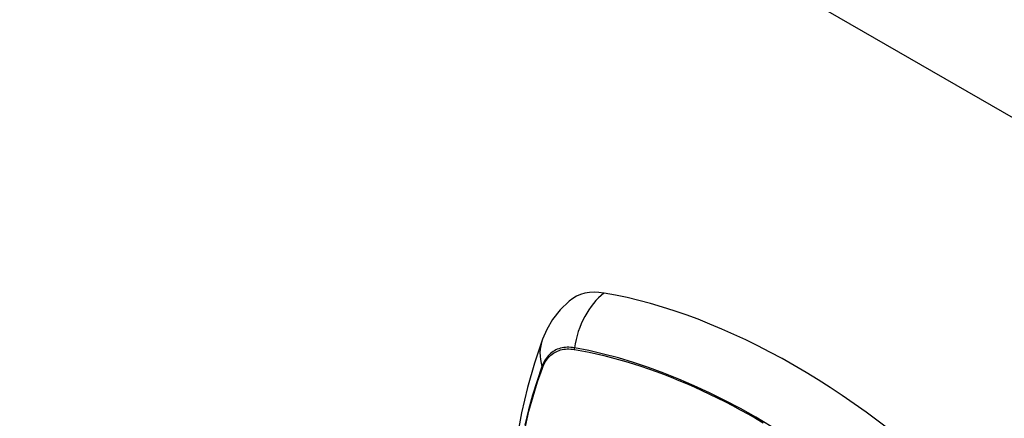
# Model space of a CAD drawing. Header units: inches. Extents: x 378 to 445.2, y 145.3 to 209.5.
# Tile 21 of 129: x 403.305 to 404.875, y 187.823 to 188.46. Entities that reach past the tile are written whole.
import ezdxf

# ---------------------------------------------------------------- set-up
doc = ezdxf.new("R2010")
doc.units = ezdxf.units.IN
doc.header["$MEASUREMENT"] = 0
doc.layers.add('Visible Edges(ANSI)', color=7, linetype='Continuous', lineweight=25)
doc.layers.add('Visible Tangent Edges(ANSI)', color=7, linetype='Continuous', lineweight=25)

msp = doc.modelspace()

# ---------------------------------------------------------------- linework, layer by layer
at = {"layer": 'Visible Edges(ANSI)', "flags": 128}
for points in [[(404.1813, 188.0105), (404.1667, 187.9964), (404.1548, 187.9811), (404.1455, 187.9653), (404.1387, 187.9496)], [(404.1387, 187.9496), (404.1259, 187.9115), (404.1148, 187.8724), (404.1055, 187.8321), (404.098, 187.7909), (404.0921, 187.7488), (404.088, 187.7058), (404.0855, 187.662), (404.0847, 187.6175), (404.0855, 187.5723), (404.0879, 187.5264), (404.0919, 187.4801), (404.0975, 187.4333), (404.1047, 187.386), (404.1134, 187.3384), (404.1235, 187.2905), (404.1352, 187.2424)]]:
    msp.add_lwpolyline(points, dxfattribs=at)
at = {"layer": 'Visible Edges(ANSI)'}
for centre, major_axis, start_param, end_param in [((404.2782, 187.8629), (-0.0886, 0.1534), 5.834048, 6.381985), ((404.54, 186.8469), (-0.6496, 1.1252), 5.161526, 5.834048)]:
    msp.add_ellipse(centre, major_axis=major_axis, ratio=0.57735, start_param=start_param, end_param=end_param, dxfattribs=at)
at = {"layer": 'Visible Tangent Edges(ANSI)'}
for p, q in [((407.4864, 186.8031), (378.0672, 203.7882)), ((404.1895, 187.9332), (404.1898, 187.9331)), ((404.1386, 187.9036), (404.1387, 187.9039))]:
    msp.add_line(p, q, dxfattribs=at)
at = {"layer": 'Visible Tangent Edges(ANSI)', "flags": 128}
for points in [[(404.1896, 187.9358), (404.1867, 187.9362), (404.1838, 187.9365), (404.1809, 187.9367), (404.1781, 187.9367), (404.1753, 187.9365), (404.1726, 187.9362), (404.17, 187.9358), (404.1674, 187.9352), (404.1649, 187.9344), (404.1624, 187.9335), (404.1601, 187.9324), (404.1578, 187.9312), (404.1556, 187.9298), (404.1535, 187.9283), (404.1515, 187.9267), (404.1496, 187.9249), (404.1478, 187.9229), (404.146, 187.9209), (404.1444, 187.9187), (404.1429, 187.9164), (404.1415, 187.9139), (404.1401, 187.9114), (404.1389, 187.9087), (404.1378, 187.9059)], [(404.5034, 187.8105), (404.4789, 187.8251), (404.4543, 187.8388), (404.4298, 187.8518), (404.4053, 187.864), (404.3808, 187.8754), (404.3564, 187.8859), (404.3321, 187.8956), (404.3079, 187.9045), (404.2838, 187.9125), (404.26, 187.9196), (404.2363, 187.9259), (404.2129, 187.9313), (404.1896, 187.9358)], [(404.1387, 187.9039), (404.1398, 187.9066), (404.141, 187.9092), (404.1423, 187.9117), (404.1437, 187.9141), (404.1452, 187.9163), (404.1468, 187.9184), (404.1485, 187.9205), (404.1503, 187.9223), (404.1522, 187.9241), (404.1542, 187.9257), (404.1562, 187.9271), (404.1584, 187.9285), (404.1606, 187.9297), (404.1629, 187.9307), (404.1653, 187.9316), (404.1677, 187.9324), (404.1703, 187.933), (404.1728, 187.9335), (404.1755, 187.9338), (404.1782, 187.934), (404.1809, 187.934), (404.1837, 187.9339), (404.1866, 187.9336), (404.1895, 187.9332)], [(404.1898, 187.9331), (404.2014, 187.931), (404.213, 187.9287), (404.2247, 187.9262), (404.2364, 187.9234), (404.2482, 187.9205), (404.26, 187.9173), (404.2719, 187.9139), (404.2838, 187.9102), (404.2958, 187.9064), (404.3078, 187.9023), (404.3199, 187.8981), (404.332, 187.8936), (404.3441, 187.8888), (404.3563, 187.8839), (404.3685, 187.8788), (404.3807, 187.8734), (404.3929, 187.8679), (404.4051, 187.8621), (404.4174, 187.8561), (404.4296, 187.85), (404.4419, 187.8436), (404.4541, 187.837), (404.4663, 187.8303), (404.4786, 187.8233)], [(404.1378, 187.9059), (404.1301, 187.8834), (404.123, 187.8603), (404.1165, 187.8366), (404.1107, 187.8122)], [(404.1114, 187.8105), (404.1172, 187.8347), (404.1237, 187.8583), (404.1308, 187.8813), (404.1386, 187.9036)], [(404.4786, 187.8233), (404.4908, 187.8161)]]:
    msp.add_lwpolyline(points, dxfattribs=at)
at = {"layer": 'Visible Tangent Edges(ANSI)'}
for centre, major_axis, ratio, start_param, end_param in [((404.2757, 187.924), (-0.0202, -0.1164), 0.735518, 3.83087, 4.73923), ((404.2496, 187.9089), (-0.1109, 0.0407), 0.735518, 0, 0.496286), ((404.1968, 187.9348), (-0.00176, -0.00968), 0.735414, 4.744852, 5.008559), ((404.1472, 187.9061), (0.00925, -0.00336), 0.732421, 3.635219, 3.898926)]:
    msp.add_ellipse(centre, major_axis=major_axis, ratio=ratio, start_param=start_param, end_param=end_param, dxfattribs=at)

doc.saveas('drawing.dxf')
